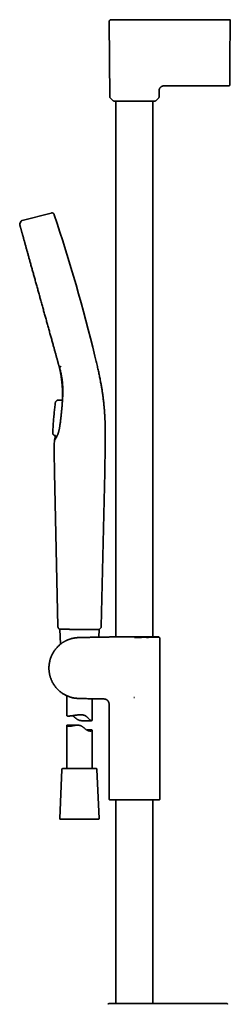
# Model space of a CAD drawing. Header units: millimetres. Extents: x 8 to 882, y 12 to 1914.
# Tile 19 of 23: x 68 to 193, y 1332 to 1914. Entities that reach past the tile are written whole.
import ezdxf

# ---------------------------------------------------------------- set-up
doc = ezdxf.new("R2010")
doc.units = ezdxf.units.MM

msp = doc.modelspace()

# ---------------------------------------------------------------- linework, layer by layer
at = {"color": 7, "linetype": 'Continuous', "lineweight": 35}
for p, q in [((121.04, 1912.96), (121.43, 1868.2)), ((135.67, 1913.97), (140.87, 1913.97)), ((185, 1913.99), (184.98, 1913.99)), ((189.86, 1913.99), (190.04, 1913.99)), ((189.95, 1913.99), (192.03, 1913.99)), ((192.32, 1890.05), (192.52, 1912.98)), ((154.14, 1874.95), (191.7, 1874.95)), ((150.43, 1868.2), (150.46, 1871.28)), ((121.61, 1867.78), (123.28, 1866.13)), ((123.7, 1865.95), (148.17, 1865.95)), ((124.98, 1865.95), (124.98, 1549.13)), ((146.88, 1549.13), (146.88, 1865.95)), ((148.59, 1866.13), (150.26, 1867.78)), ((86.76, 1799.74), (69.58, 1795.3)), ((68.88, 1794.73), (68.22, 1793.32)), ((91.55, 1709.19), (92.73, 1708.73)), ((90.1, 1688.9), (89.53, 1688.31)), ((89.53, 1688.31), (89.53, 1688.28)), ((90.1, 1688.88), (90.1, 1688.9)), ((90.67, 1689.14), (93.35, 1689.15)), ((93.45, 1689.68), (93.46, 1689.76)), ((88.29, 1668.46), (87.93, 1668.91)), ((88.29, 1668.46), (88.32, 1668.5)), ((88.29, 1668.48), (88.3, 1668.47)), ((88.31, 1668.48), (88.3, 1668.47)), ((88.91, 1668.17), (88.91, 1668.15)), ((89.35, 1668.15), (89.03, 1668.15)), ((88.73, 1646.29), (90.74, 1555.36)), ((116.29, 1555.35), (118.37, 1646.29)), ((91.76, 1553.66), (91.85, 1553.66)), ((91.85, 1553.66), (92.24, 1544.85)), ((99.39, 1553.63), (99.4, 1553.63)), ((114.81, 1549.01), (115.01, 1553.57)), ((134.27, 1549.13), (150.31, 1549.13)), ((134.27, 1549.13), (134.27, 1549.13)), ((135.93, 1548.88), (135.93, 1548.91)), ((150.53, 1548.91), (150.31, 1549.13)), ((150.93, 1453.47), (150.93, 1548.1)), ((95.93, 1514.4), (95.93, 1502.64)), ((110.93, 1499.88), (110.93, 1512.58)), ((120.93, 1509.45), (120.93, 1453.47)), ((135.64, 1513.35), (135.61, 1513.39)), ((135.64, 1513.35), (135.93, 1513.41)), ((95.93, 1496.8), (95.93, 1471.31)), ((102.32, 1496.99), (96.18, 1496.99)), ((104.93, 1499.62), (110.57, 1499.62)), ((110.93, 1471.31), (110.93, 1493.92)), ((93.06, 1470.83), (91.81, 1441.83)), ((113.3, 1471.31), (93.56, 1471.31)), ((115.06, 1441.83), (113.8, 1470.83)), ((121.23, 1452.76), (150.64, 1452.76)), ((124.98, 1452.76), (124.98, 1332.45)), ((146.88, 1332.45), (146.88, 1452.76)), ((92.3, 1441.31), (94.14, 1441.31)), ((94.14, 1441.31), (114.56, 1441.31))]:
    msp.add_line(p, q, dxfattribs=at)
at = {"color": 7, "linetype": 'Continuous', "lineweight": 35, "flags": 128}
msp.add_lwpolyline([(192.03, 1913.99), (192.03, 1913.99)], dxfattribs=at)
msp.add_lwpolyline([(192.03, 1913.99), (192.03, 1913.99)], dxfattribs=at)
msp.add_lwpolyline([(192.03, 1913.99), (192.03, 1913.99)], dxfattribs=at)
at = {"color": 7, "linetype": 'Continuous', "lineweight": 35}
for centre, radius, start, end in [((122.03, 1868.21), 0.6, 180.5, 225.25), ((123.7, 1866.55), 0.6, 225.25, 270), ((148.17, 1866.55), 0.6, 270, 314.75), ((149.83, 1868.21), 0.6, 314.75, 359.5), ((-858.6, 1481.12), 999, 13.54657, 18.53968), ((114.29, 1555.4), 2, 293.54261, 358.68922), ((93.56, 1470.81), 0.5, 90, 177.51874), ((113.3, 1470.81), 0.5, 2.48126, 90), ((121.93, 1453.47), 1, 180, 225), ((149.93, 1453.47), 1, 315, 0), ((92.3, 1441.81), 0.5, 177.51874, 270), ((114.56, 1441.81), 0.5, 270, 2.48126), ((120.94, 1331.95), 0.5, 90, 181), ((190.43, 1331.95), 0.5, 359, 90)]:
    msp.add_arc(centre, radius, start, end, dxfattribs=at)
for points, knots in [([(122.04, 1913.96), (122, 1913.96), (121.93, 1913.96), (121.82, 1913.94), (121.72, 1913.91), (121.62, 1913.87), (121.53, 1913.83), (121.46, 1913.78), (121.39, 1913.72), (121.32, 1913.66), (121.24, 1913.57), (121.17, 1913.46), (121.11, 1913.35), (121.07, 1913.22), (121.05, 1913.09), (121.04, 1913), (121.04, 1912.95)], [0, 0, 0, 0, 0.066662, 0.139404, 0.20682, 0.267965, 0.338494, 0.395445, 0.443559, 0.504224, 0.579471, 0.668569, 0.743663, 0.824798, 0.910738, 1, 1, 1, 1]), ([(122.04, 1913.96), (122.04, 1913.96), (122.03, 1913.96), (122.05, 1913.96), (122.09, 1913.96), (122.15, 1913.96), (122.25, 1913.96), (122.37, 1913.96), (122.51, 1913.96), (122.68, 1913.97), (122.87, 1913.97), (123.08, 1913.97), (123.32, 1913.97), (123.58, 1913.97), (123.87, 1913.97), (124.18, 1913.97), (124.51, 1913.97), (124.86, 1913.97), (125.22, 1913.97), (125.61, 1913.97), (126.02, 1913.97), (126.45, 1913.97), (126.8, 1913.97), (127, 1913.97), (127.06, 1913.97)], [0, 0, 0, 0, 0.0010898, 0.0505624, 0.1000245, 0.1494821, 0.1989371, 0.2483884, 0.2969549, 0.3455239, 0.3940974, 0.4426755, 0.4921398, 0.5416032, 0.5910632, 0.6405193, 0.6899742, 0.7385487, 0.7871297, 0.8357228, 0.8843356, 0.9338594, 0.9834025, 1, 1, 1, 1]), ([(147.37, 1913.98), (147.1, 1913.98), (146.27, 1913.98), (144.86, 1913.98), (143.13, 1913.98), (141.37, 1913.98), (139.57, 1913.98), (137.79, 1913.98), (136.03, 1913.98), (134.29, 1913.97), (132.52, 1913.97), (130.73, 1913.97), (128.9, 1913.97), (127.67, 1913.97), (127.05, 1913.97)], [0, 0, 0, 0, 0.039994, 0.123232, 0.208199, 0.294892, 0.383311, 0.473454, 0.557599, 0.64319, 0.730228, 0.818709, 0.908634, 1, 1, 1, 1]), ([(134.78, 1913.97), (134.88, 1913.97), (135.17, 1913.97), (135.47, 1913.97), (135.67, 1913.97)], [0, 0, 0, 0, 0.335666, 1, 1, 1, 1]), ([(140.87, 1913.97), (144.28, 1913.98), (151.1, 1913.98), (161.33, 1913.98), (171.56, 1913.99), (181.8, 1913.99), (188.62, 1913.99), (192.03, 1913.99)], [0, 0, 0, 0, 0.2, 0.4, 0.6, 0.8, 1, 1, 1, 1]), ([(192.53, 1913.89), (192.53, 1913.9), (192.53, 1913.92), (192.52, 1913.94), (192.51, 1913.96), (192.5, 1913.98), (192.48, 1913.99), (192.47, 1914), (192.46, 1914.01), (192.45, 1914.02), (192.44, 1914.02), (192.44, 1914.02), (192.43, 1914.02), (192.42, 1914.03), (192.38, 1914.04), (192.33, 1914.05), (192.27, 1914.06), (192.21, 1914.05), (192.15, 1914.04), (192.09, 1914.02), (192.05, 1914), (192.03, 1913.99)], [0, 0, 0, 0, 0.130923, 0.246028, 0.345443, 0.429234, 0.497441, 0.550113, 0.579504, 0.600393, 0.6078, 0.613376, 0.615601, 0.621322, 0.658882, 0.711413, 0.782346, 0.826131, 0.876368, 0.933951, 1, 1, 1, 1]), ([(192.03, 1913.99), (192.06, 1913.99), (192.13, 1913.98), (192.22, 1913.95), (192.31, 1913.9), (192.38, 1913.84), (192.44, 1913.76), (192.49, 1913.68), (192.52, 1913.58), (192.53, 1913.52), (192.53, 1913.48)], [0, 0, 0, 0, 0.125984, 0.250663, 0.37524, 0.5, 0.624759, 0.749337, 0.874016, 1, 1, 1, 1]), ([(192.53, 1913.48), (192.53, 1913.48), (192.53, 1913.47), (192.53, 1913.46), (192.53, 1913.44), (192.53, 1913.4), (192.53, 1913.33), (192.53, 1913.27), (192.53, 1913.23), (192.53, 1913.2), (192.53, 1913.16), (192.52, 1913.08), (192.52, 1913.02), (192.52, 1912.98)], [0, 0, 0, 0, 0.1015446, 0.1845698, 0.2495249, 0.3692536, 0.4999517, 0.6275863, 0.6688351, 0.7097407, 0.7505142, 0.8527526, 1, 1, 1, 1]), ([(192.53, 1913.48), (192.53, 1913.52), (192.53, 1913.58), (192.53, 1913.68), (192.53, 1913.76), (192.53, 1913.83), (192.53, 1913.88), (192.53, 1913.89), (192.53, 1913.89)], [0, 0, 0, 0, 0.167203, 0.334406, 0.501607, 0.668806, 0.836002, 1, 1, 1, 1]), ([(192.2, 1875.45), (192.2, 1875.45), (192.2, 1875.46), (192.2, 1875.5), (192.2, 1875.57), (192.2, 1875.67), (192.2, 1875.8), (192.2, 1875.95), (192.2, 1876.13), (192.2, 1876.33), (192.21, 1876.56), (192.21, 1876.82), (192.21, 1877.1), (192.21, 1877.41), (192.22, 1877.74), (192.22, 1878.1), (192.22, 1878.47), (192.23, 1878.87), (192.23, 1879.28), (192.23, 1879.72), (192.24, 1880.18), (192.24, 1880.67), (192.25, 1881.17), (192.25, 1881.69), (192.26, 1882.22), (192.26, 1882.76), (192.27, 1883.32), (192.27, 1883.88), (192.28, 1884.46), (192.28, 1885.06), (192.29, 1885.66), (192.29, 1886.28), (192.3, 1886.91), (192.3, 1887.45), (192.31, 1887.9), (192.31, 1888.25), (192.31, 1888.59), (192.31, 1888.88), (192.32, 1889.12), (192.32, 1889.29), (192.32, 1889.46), (192.32, 1889.63), (192.32, 1889.83), (192.32, 1889.97), (192.32, 1890.05)], [0, 0, 0, 0, 0.027613, 0.05554, 0.083535, 0.111653, 0.139728, 0.167143, 0.19458, 0.222088, 0.249714, 0.277915, 0.305952, 0.33388, 0.361751, 0.38978, 0.417383, 0.444942, 0.472508, 0.500134, 0.528241, 0.556262, 0.584252, 0.612269, 0.640287, 0.667728, 0.695163, 0.722643, 0.750217, 0.778108, 0.80601, 0.833977, 0.86206, 0.890638, 0.906203, 0.921437, 0.936352, 0.951189, 0.959321, 0.967714, 0.974018, 0.981295, 0.989956, 1, 1, 1, 1]), ([(150.46, 1871.28), (150.46, 1871.38), (150.46, 1871.59), (150.46, 1871.89), (150.47, 1872.19), (150.51, 1872.49), (150.58, 1872.77), (150.66, 1873.03), (150.76, 1873.26), (150.88, 1873.48), (151.02, 1873.69), (151.17, 1873.89), (151.34, 1874.08), (151.53, 1874.25), (151.73, 1874.41), (151.94, 1874.54), (152.17, 1874.66), (152.4, 1874.76), (152.65, 1874.85), (152.93, 1874.91), (153.23, 1874.95), (153.54, 1874.96), (153.84, 1874.95), (154.04, 1874.95), (154.14, 1874.95)], [0, 0, 0, 0, 0.050014, 0.100032, 0.150032, 0.200026, 0.250025, 0.291687, 0.333346, 0.375007, 0.41667, 0.458331, 0.499991, 0.541656, 0.583324, 0.62499, 0.666651, 0.708313, 0.749979, 0.799979, 0.849974, 0.899969, 0.949985, 1, 1, 1, 1]), ([(191.7, 1874.95), (191.74, 1874.96), (191.81, 1874.96), (191.9, 1874.99), (191.96, 1875.03), (191.99, 1875.05), (192.03, 1875.08), (192.08, 1875.14), (192.13, 1875.2), (192.16, 1875.27), (192.18, 1875.33), (192.19, 1875.39), (192.2, 1875.43), (192.2, 1875.45)], [0, 0, 0, 0, 0.150926, 0.280476, 0.351632, 0.409149, 0.457527, 0.554272, 0.683095, 0.758395, 0.839698, 0.925751, 1, 1, 1, 1]), ([(88.56, 1798.77), (88.53, 1798.85), (88.47, 1799.03), (88.33, 1799.28), (88.14, 1799.5), (87.89, 1799.67), (87.61, 1799.79), (87.32, 1799.83), (87.03, 1799.81), (86.85, 1799.76), (86.76, 1799.74)], [0, 0, 0, 0, 0.119553, 0.24175, 0.369229, 0.500015, 0.630802, 0.758261, 0.880449, 1, 1, 1, 1]), ([(68.22, 1793.32), (68.21, 1793.29), (68.17, 1793.22), (68.17, 1793.1), (68.17, 1792.99), (68.18, 1792.94), (68.19, 1792.93)], [0, 0, 0, 0, 0.248729, 0.58142, 0.913971, 1, 1, 1, 1]), ([(69.58, 1795.3), (69.55, 1795.29), (69.48, 1795.27), (69.38, 1795.23), (69.27, 1795.16), (69.17, 1795.09), (69.07, 1795), (68.99, 1794.9), (68.93, 1794.81), (68.89, 1794.75), (68.88, 1794.72)], [0, 0, 0, 0, 0.100516, 0.216043, 0.352683, 0.501739, 0.646583, 0.778122, 0.896205, 1, 1, 1, 1]), ([(68.21, 1792.85), (68.22, 1792.82), (68.23, 1792.78), (68.25, 1792.69), (68.28, 1792.58), (68.32, 1792.44), (68.36, 1792.29), (68.41, 1792.1), (68.47, 1791.9), (68.53, 1791.68), (68.6, 1791.44), (68.67, 1791.17), (68.75, 1790.89), (68.84, 1790.58), (68.93, 1790.25), (69.03, 1789.88), (69.14, 1789.48), (69.26, 1789.06), (69.38, 1788.61), (69.51, 1788.15), (69.65, 1787.66), (69.8, 1787.13), (69.95, 1786.55), (70.13, 1785.93), (70.31, 1785.29), (70.49, 1784.61), (70.69, 1783.9), (70.9, 1783.15), (71.12, 1782.36), (71.35, 1781.53), (71.58, 1780.68), (71.82, 1779.81), (72.07, 1778.93), (72.32, 1778.04), (72.56, 1777.14), (72.82, 1776.23), (73.08, 1775.29), (73.35, 1774.31), (73.63, 1773.3), (73.92, 1772.24), (74.22, 1771.17), (74.53, 1770.07), (74.83, 1768.95), (75.14, 1767.84), (75.45, 1766.74), (75.76, 1765.64), (76.06, 1764.52), (76.38, 1763.39), (76.7, 1762.23), (77.03, 1761.03), (77.38, 1759.79), (77.72, 1758.54), (78.07, 1757.29), (78.42, 1756.02), (78.77, 1754.76), (79.11, 1753.52), (79.45, 1752.3), (79.79, 1751.08), (80.14, 1749.84), (80.49, 1748.58), (80.84, 1747.29), (81.21, 1745.97), (81.58, 1744.65), (81.94, 1743.32), (82.31, 1742), (82.67, 1740.7), (83.03, 1739.42), (83.37, 1738.17), (83.72, 1736.93), (84.06, 1735.69), (84.41, 1734.42), (84.77, 1733.14), (85.13, 1731.84), (85.49, 1730.54), (85.85, 1729.25), (86.2, 1727.97), (86.54, 1726.73), (86.88, 1725.53), (87.2, 1724.35), (87.53, 1723.19), (87.85, 1722.03), (88.14, 1720.96), (88.42, 1719.97), (88.67, 1719.07), (88.92, 1718.17), (89.16, 1717.29), (89.41, 1716.41), (89.64, 1715.56), (89.87, 1714.73), (90.1, 1713.91), (90.32, 1713.11), (90.54, 1712.32), (90.75, 1711.56), (90.96, 1710.82), (91.16, 1710.09), (91.29, 1709.62), (91.35, 1709.39)], [0, 0, 0, 0, 0.008884, 0.017819, 0.026856, 0.036049, 0.045448, 0.055098, 0.064984, 0.074207, 0.083541, 0.092944, 0.102374, 0.111789, 0.121153, 0.131309, 0.141419, 0.151496, 0.161556, 0.171612, 0.18168, 0.191765, 0.202875, 0.213998, 0.225126, 0.236257, 0.247383, 0.259177, 0.270967, 0.282753, 0.294537, 0.306322, 0.318108, 0.329223, 0.340338, 0.351455, 0.362572, 0.373689, 0.385479, 0.397268, 0.409057, 0.420846, 0.432634, 0.444422, 0.455536, 0.466651, 0.477765, 0.48888, 0.499996, 0.511785, 0.523574, 0.535364, 0.547153, 0.558942, 0.570731, 0.581847, 0.592961, 0.604076, 0.615192, 0.626307, 0.638097, 0.649887, 0.661677, 0.673467, 0.685255, 0.697041, 0.708153, 0.719264, 0.730377, 0.741492, 0.752612, 0.764412, 0.776215, 0.788017, 0.79981, 0.811589, 0.823347, 0.834413, 0.845476, 0.856555, 0.867669, 0.878839, 0.887775, 0.896759, 0.90576, 0.914742, 0.923668, 0.932503, 0.941209, 0.94975, 0.958488, 0.967029, 0.975414, 0.983679, 0.991862, 1, 1, 1, 1]), ([(118.36, 1646.29), (118.37, 1646.77), (118.39, 1647.74), (118.42, 1649.17), (118.46, 1650.57), (118.49, 1651.93), (118.52, 1653.26), (118.54, 1654.53), (118.57, 1655.75), (118.59, 1656.9), (118.61, 1658.03), (118.63, 1659.12), (118.65, 1660.19), (118.67, 1661.22), (118.68, 1662.22), (118.69, 1663.19), (118.7, 1664.13), (118.71, 1665.04), (118.71, 1665.91), (118.72, 1666.75), (118.72, 1667.56), (118.72, 1668.35), (118.71, 1669.12), (118.71, 1669.86), (118.7, 1670.58), (118.69, 1671.27), (118.68, 1671.93), (118.67, 1672.56), (118.66, 1673.16), (118.65, 1673.74), (118.63, 1674.29), (118.62, 1674.82), (118.6, 1675.33), (118.59, 1675.82), (118.57, 1676.3), (118.55, 1676.78), (118.53, 1677.29), (118.51, 1677.84), (118.48, 1678.42), (118.45, 1679.04), (118.42, 1679.69), (118.38, 1680.37), (118.33, 1681.07), (118.29, 1681.79), (118.23, 1682.52), (118.18, 1683.26), (118.12, 1684.03), (118.05, 1684.82), (117.98, 1685.64), (117.89, 1686.48), (117.81, 1687.35), (117.71, 1688.24), (117.6, 1689.16), (117.49, 1690.11), (117.37, 1691.07), (117.23, 1692.06), (117.09, 1693.07), (116.94, 1694.11), (116.77, 1695.2), (116.59, 1696.31), (116.39, 1697.46), (116.19, 1698.64), (115.97, 1699.84), (115.73, 1701.06), (115.49, 1702.31), (115.23, 1703.59), (114.95, 1704.91), (114.66, 1706.27), (114.35, 1707.67), (114.03, 1709.1), (113.69, 1710.56), (113.34, 1712.06), (112.98, 1713.58), (112.73, 1714.61), (112.61, 1715.12)], [0, 0, 0, 0, 0.021098, 0.041733, 0.061887, 0.081548, 0.100708, 0.119362, 0.136483, 0.15315, 0.169365, 0.18513, 0.200447, 0.215321, 0.229755, 0.243755, 0.257324, 0.270469, 0.282971, 0.295072, 0.306778, 0.318093, 0.329217, 0.339944, 0.350279, 0.360226, 0.369788, 0.378808, 0.387463, 0.395756, 0.403689, 0.411415, 0.418771, 0.425758, 0.432484, 0.439493, 0.446861, 0.454588, 0.463156, 0.472126, 0.481499, 0.491275, 0.501455, 0.512042, 0.522397, 0.533118, 0.544206, 0.555666, 0.567499, 0.579711, 0.592307, 0.60529, 0.618668, 0.632447, 0.646376, 0.660705, 0.675441, 0.690593, 0.706454, 0.722763, 0.739528, 0.756757, 0.774458, 0.79231, 0.810631, 0.829427, 0.848701, 0.868862, 0.889521, 0.910675, 0.932315, 0.954428, 0.976998, 1, 1, 1, 1]), ([(91.35, 1709.39), (91.4, 1709.22), (91.49, 1708.9), (91.62, 1708.43), (91.74, 1707.99), (91.85, 1707.57), (91.96, 1707.17), (92.06, 1706.79), (92.16, 1706.42), (92.25, 1706.06), (92.33, 1705.71), (92.41, 1705.38), (92.48, 1705.08), (92.54, 1704.81), (92.59, 1704.56), (92.64, 1704.34), (92.68, 1704.14), (92.72, 1703.97), (92.75, 1703.81), (92.78, 1703.67), (92.8, 1703.55), (92.82, 1703.46), (92.83, 1703.38), (92.85, 1703.31), (92.86, 1703.25), (92.87, 1703.2), (92.88, 1703.16), (92.88, 1703.11), (92.89, 1703.06), (92.91, 1702.99), (92.92, 1702.9), (92.94, 1702.8), (92.96, 1702.68), (92.98, 1702.55), (93.01, 1702.4), (93.06, 1702.06), (93.12, 1701.73), (93.16, 1701.39), (93.18, 1701.26), (93.2, 1701.13), (93.22, 1700.99), (93.24, 1700.86), (93.25, 1700.73), (93.27, 1700.61), (93.28, 1700.52), (93.29, 1700.46), (93.29, 1700.42), (93.3, 1700.38), (93.3, 1700.34), (93.3, 1700.31), (93.31, 1700.28), (93.31, 1700.25), (93.32, 1700.2), (93.32, 1700.14), (93.33, 1700.06), (93.34, 1699.97), (93.35, 1699.87), (93.37, 1699.75), (93.38, 1699.63), (93.38, 1699.55), (93.39, 1699.52)], [0, 0, 0, 0, 0.047914, 0.093881, 0.137903, 0.179982, 0.220119, 0.258312, 0.294564, 0.332196, 0.367478, 0.400408, 0.430986, 0.459212, 0.483775, 0.506229, 0.526574, 0.544811, 0.56094, 0.574961, 0.586874, 0.596678, 0.604402, 0.611045, 0.617111, 0.622598, 0.626366, 0.630842, 0.636498, 0.643333, 0.65239, 0.662926, 0.674942, 0.688437, 0.703413, 0.719274, 0.793219, 0.807059, 0.820846, 0.834581, 0.848262, 0.861892, 0.875382, 0.887593, 0.898168, 0.902842, 0.907107, 0.910962, 0.914409, 0.917447, 0.920086, 0.923475, 0.928397, 0.934855, 0.942846, 0.952371, 0.96343, 0.976022, 0.990148, 1, 1, 1, 1]), ([(91.36, 1709.39), (91.36, 1709.38), (91.36, 1709.34), (91.41, 1709.29), (91.47, 1709.22), (91.53, 1709.2), (91.55, 1709.19)], [0, 0, 0, 0, 0.08354, 0.417118, 0.750686, 1, 1, 1, 1]), ([(91.4, 1709.22), (91.41, 1709.18), (91.46, 1709), (91.53, 1708.68), (91.63, 1708.27), (91.73, 1707.86), (91.82, 1707.45), (91.93, 1706.98), (92.04, 1706.42), (92.17, 1705.77), (92.3, 1705.09), (92.43, 1704.37), (92.56, 1703.61), (92.68, 1702.83), (92.79, 1702.04), (92.89, 1701.29), (92.98, 1700.57), (93.05, 1699.9), (93.12, 1699.21), (93.18, 1698.52), (93.24, 1697.84), (93.29, 1697.12), (93.34, 1696.39), (93.38, 1695.65), (93.41, 1694.93), (93.44, 1694.29), (93.45, 1693.73), (93.46, 1693.23), (93.47, 1692.72), (93.48, 1692.29), (93.48, 1691.95), (93.48, 1691.71), (93.48, 1691.46), (93.48, 1691.22), (93.48, 1691), (93.47, 1690.81), (93.47, 1690.65), (93.47, 1690.53), (93.47, 1690.44), (93.47, 1690.38), (93.47, 1690.35), (93.47, 1690.31), (93.47, 1690.28), (93.47, 1690.23), (93.47, 1690.2), (93.46, 1690.15), (93.46, 1690.1), (93.46, 1690.05), (93.46, 1690), (93.46, 1689.96), (93.46, 1689.92), (93.46, 1689.89), (93.46, 1689.86), (93.46, 1689.84), (93.46, 1689.82), (93.46, 1689.81), (93.46, 1689.8), (93.46, 1689.79), (93.46, 1689.78), (93.46, 1689.78), (93.46, 1689.77), (93.46, 1689.77), (93.46, 1689.76), (93.46, 1689.76), (93.46, 1689.76), (93.46, 1689.76)], [0, 0, 0, 0, 0.004689, 0.018683, 0.033072, 0.047272, 0.06128, 0.075096, 0.096635, 0.118758, 0.141554, 0.166724, 0.192669, 0.219253, 0.246102, 0.273199, 0.295972, 0.318921, 0.342049, 0.365357, 0.388724, 0.411526, 0.437567, 0.462709, 0.486952, 0.510295, 0.526729, 0.543522, 0.560796, 0.578554, 0.586685, 0.594914, 0.603241, 0.611613, 0.61917, 0.62561, 0.630932, 0.635115, 0.638192, 0.639628, 0.640671, 0.641682, 0.643271, 0.645046, 0.647086, 0.649441, 0.653948, 0.659434, 0.665947, 0.673513, 0.682149, 0.692334, 0.703711, 0.716286, 0.730065, 0.74505, 0.761246, 0.781412, 0.801847, 0.822526, 0.843449, 0.881419, 0.920167, 0.959694, 1, 1, 1, 1]), ([(91.6, 1708.52), (91.74, 1708), (92.11, 1706.66), (92.61, 1704.59), (93.06, 1702.23), (93.41, 1699.59), (93.61, 1696.6), (93.63, 1693.23), (93.51, 1690.86), (93.45, 1689.68)], [0, 0, 0, 0, 0.082293, 0.2134, 0.344506, 0.475614, 0.650407, 0.825204, 1, 1, 1, 1]), ([(93.46, 1698.3), (93.45, 1698.48), (93.41, 1698.91), (93.34, 1699.61), (93.26, 1700.4), (93.15, 1701.2), (93.05, 1701.95), (92.94, 1702.62), (92.84, 1703.2), (92.74, 1703.77), (92.63, 1704.31), (92.53, 1704.83), (92.46, 1705.16), (92.42, 1705.33)], [0, 0, 0, 0, 0.076938, 0.184785, 0.295787, 0.409967, 0.527355, 0.61263, 0.696543, 0.777494, 0.855487, 0.930526, 1, 1, 1, 1]), ([(93.39, 1699.52), (93.39, 1699.5), (93.4, 1699.43), (93.4, 1699.36), (93.41, 1699.3)], [0, 0, 0, 0, 0.252461, 1, 1, 1, 1]), ([(93.6, 1695.63), (93.6, 1695.64), (93.6, 1695.81), (93.59, 1696.03), (93.58, 1696.24), (93.58, 1696.29)], [0, 0, 0, 0, 0.0438646, 0.7648567, 1, 1, 1, 1]), ([(89.53, 1688.31), (89.5, 1688.27), (89.43, 1688.2), (89.35, 1688.08), (89.28, 1687.94), (89.23, 1687.78), (89.21, 1687.67), (89.2, 1687.62)], [0, 0, 0, 0, 0.185035, 0.372338, 0.560613, 0.781741, 1, 1, 1, 1]), ([(89.53, 1688.29), (89.49, 1688.25), (89.4, 1688.15), (89.31, 1687.98), (89.23, 1687.8), (89.21, 1687.67), (89.2, 1687.6)], [0, 0, 0, 0, 0.248331, 0.499993, 0.751658, 1, 1, 1, 1]), ([(90.18, 1688.97), (90.17, 1688.96), (90.14, 1688.94), (90.12, 1688.91), (90.1, 1688.89)], [0, 0, 0, 0, 0.219424, 1, 1, 1, 1]), ([(90.18, 1688.96), (90.19, 1688.98), (90.25, 1689.02), (90.36, 1689.08), (90.51, 1689.13), (90.62, 1689.14), (90.67, 1689.14)], [0, 0, 0, 0, 0.100865, 0.402579, 0.704284, 1, 1, 1, 1]), ([(93.45, 1689.68), (93.45, 1689.53), (93.42, 1689.06), (93.37, 1688.28), (93.3, 1687.34), (93.23, 1686.39), (93.15, 1685.43), (93.07, 1684.46), (92.98, 1683.49), (92.88, 1682.5), (92.78, 1681.51), (92.68, 1680.51), (92.57, 1679.57), (92.47, 1678.68), (92.38, 1677.86), (92.28, 1677.02), (92.21, 1676.47), (92.18, 1676.19)], [0, 0, 0, 0, 0.036281, 0.108843, 0.181418, 0.253987, 0.326557, 0.399179, 0.471803, 0.54458, 0.617358, 0.690186, 0.763013, 0.822242, 0.881479, 0.940736, 1, 1, 1, 1]), ([(93.45, 1689.64), (93.45, 1689.64), (93.45, 1689.64), (93.45, 1689.63), (93.44, 1689.62), (93.44, 1689.61), (93.44, 1689.61), (93.44, 1689.6), (93.44, 1689.59), (93.44, 1689.59), (93.44, 1689.58), (93.43, 1689.58), (93.43, 1689.57), (93.43, 1689.56), (93.43, 1689.54), (93.42, 1689.51), (93.41, 1689.47), (93.4, 1689.43), (93.39, 1689.37), (93.38, 1689.31), (93.36, 1689.23), (93.35, 1689.18), (93.35, 1689.15)], [0, 0, 0, 0, 0.022118, 0.132402, 0.235359, 0.333007, 0.425347, 0.512379, 0.565752, 0.616911, 0.665859, 0.712593, 0.757114, 0.798487, 0.83591, 0.869464, 0.899263, 0.925466, 0.948309, 0.968151, 0.985533, 1, 1, 1, 1]), ([(89.2, 1687.61), (89.14, 1687.14), (89.02, 1686.13), (88.85, 1684.6), (88.68, 1683), (88.51, 1681.37), (88.35, 1679.7), (88.21, 1678.04), (88.07, 1676.38), (87.95, 1674.72), (87.85, 1673.03), (87.75, 1671.36), (87.7, 1670.25), (87.68, 1669.71)], [0, 0, 0, 0, 0.08046, 0.168241, 0.257791, 0.349095, 0.442138, 0.536909, 0.627835, 0.720277, 0.814226, 0.909677, 1, 1, 1, 1]), ([(92.18, 1676.19), (92.12, 1675.74), (92.04, 1675.06), (91.91, 1674.16), (91.82, 1673.57), (91.74, 1673.06), (91.66, 1672.64), (91.58, 1672.23), (91.5, 1671.82), (91.41, 1671.41), (91.32, 1671.01), (91.22, 1670.61), (91.12, 1670.23), (91.02, 1669.89), (90.93, 1669.59), (90.84, 1669.34), (90.75, 1669.09), (90.65, 1668.83), (90.52, 1668.53), (90.38, 1668.21), (90.22, 1667.87), (90.06, 1667.55), (89.9, 1667.25), (89.75, 1666.96), (89.59, 1666.69), (89.44, 1666.44), (89.31, 1666.21), (89.19, 1666.03), (89.09, 1665.87), (88.99, 1665.72), (88.91, 1665.59), (88.83, 1665.48), (88.76, 1665.39), (88.71, 1665.31), (88.67, 1665.26), (88.65, 1665.23), (88.64, 1665.21), (88.63, 1665.2), (88.63, 1665.2), (88.63, 1665.2)], [0, 0, 0, 0, 0.078987, 0.118484, 0.157991, 0.183183, 0.208393, 0.233612, 0.258896, 0.284189, 0.309547, 0.334915, 0.360308, 0.383674, 0.403176, 0.422708, 0.437229, 0.459084, 0.480971, 0.510398, 0.539865, 0.569705, 0.599592, 0.629718, 0.659899, 0.691623, 0.723407, 0.748987, 0.774603, 0.800407, 0.826254, 0.852411, 0.878617, 0.905033, 0.9315, 0.948596, 0.965706, 0.982846, 1, 1, 1, 1]), ([(87.68, 1669.72), (87.68, 1669.67), (87.68, 1669.58), (87.7, 1669.44), (87.74, 1669.3), (87.79, 1669.16), (87.86, 1669.04), (87.91, 1668.96), (87.94, 1668.92)], [0, 0, 0, 0, 0.164711, 0.331727, 0.49999, 0.668254, 0.835277, 1, 1, 1, 1]), ([(87.93, 1668.91), (87.9, 1668.95), (87.84, 1669.04), (87.77, 1669.18), (87.71, 1669.34), (87.68, 1669.52), (87.68, 1669.65), (87.68, 1669.71)], [0, 0, 0, 0, 0.184678, 0.372098, 0.560714, 0.782084, 1, 1, 1, 1]), ([(87.93, 1668.91), (87.93, 1668.91), (87.93, 1668.91), (87.94, 1668.92), (87.94, 1668.92)], [0, 0, 0, 0, 0.898666, 1, 1, 1, 1]), ([(88.29, 1668.47), (88.31, 1668.45), (88.35, 1668.4), (88.42, 1668.34), (88.49, 1668.29), (88.57, 1668.25), (88.65, 1668.21), (88.73, 1668.19), (88.82, 1668.17), (88.88, 1668.17), (88.91, 1668.16)], [0, 0, 0, 0, 0.122301, 0.246873, 0.37301, 0.499948, 0.626893, 0.75305, 0.877655, 1, 1, 1, 1]), ([(88.91, 1668.15), (88.85, 1668.16), (88.73, 1668.17), (88.56, 1668.23), (88.41, 1668.33), (88.33, 1668.41), (88.29, 1668.46)], [0, 0, 0, 0, 0.246916, 0.500004, 0.75309, 1, 1, 1, 1]), ([(88.63, 1665.2), (88.61, 1664.19), (88.56, 1662.14), (88.55, 1659.05), (88.56, 1655.91), (88.6, 1652.73), (88.66, 1649.52), (88.7, 1647.37), (88.73, 1646.29)], [0, 0, 0, 0, 0.160564, 0.324225, 0.490565, 0.659069, 0.829122, 1, 1, 1, 1]), ([(89.35, 1668.15), (89.32, 1668.03), (89.24, 1667.7), (89.11, 1667.14), (88.94, 1666.46), (88.78, 1665.81), (88.67, 1665.39), (88.63, 1665.2)], [0, 0, 0, 0, 0.114994, 0.33998, 0.569699, 0.80589, 1, 1, 1, 1]), ([(90.74, 1555.36), (90.74, 1555.28), (90.75, 1555.12), (90.8, 1554.87), (90.88, 1554.63), (91, 1554.4), (91.15, 1554.18), (91.32, 1553.97), (91.53, 1553.8), (91.68, 1553.7), (91.76, 1553.66)], [0, 0, 0, 0, 0.114167, 0.233114, 0.35619, 0.482569, 0.611267, 0.741182, 0.871149, 1, 1, 1, 1]), ([(121.12, 1549.1), (121.06, 1549.1), (120.52, 1549.09), (119.53, 1549.08), (118.16, 1549.06), (116.8, 1549.04), (115.47, 1549.02), (114.18, 1548.99), (112.92, 1548.97), (111.69, 1548.95), (110.5, 1548.92), (109.38, 1548.9), (108.33, 1548.88), (107.36, 1548.85), (106.41, 1548.83), (105.49, 1548.81), (104.65, 1548.8), (103.9, 1548.78), (103.23, 1548.76), (102.58, 1548.73), (101.95, 1548.69), (101.33, 1548.64), (100.71, 1548.56), (100.11, 1548.45), (99.53, 1548.33), (98.97, 1548.19), (98.44, 1548.05), (97.89, 1547.88), (97.34, 1547.69), (96.79, 1547.48), (96.27, 1547.27), (95.77, 1547.04), (95.3, 1546.81), (94.85, 1546.57), (94.42, 1546.34), (94.02, 1546.1), (93.65, 1545.87), (93.3, 1545.64), (92.98, 1545.41), (92.68, 1545.19), (92.32, 1544.92), (91.9, 1544.58), (91.42, 1544.16), (90.93, 1543.71), (90.46, 1543.24), (90.02, 1542.76), (89.62, 1542.29), (89.25, 1541.83), (88.88, 1541.35), (88.53, 1540.85), (88.19, 1540.33), (87.85, 1539.78), (87.54, 1539.21), (87.23, 1538.61), (86.94, 1537.99), (86.67, 1537.34), (86.43, 1536.67), (86.21, 1535.99), (86.02, 1535.32), (85.86, 1534.64), (85.72, 1533.96), (85.61, 1533.29), (85.53, 1532.62), (85.47, 1531.96), (85.44, 1531.32), (85.43, 1530.68), (85.44, 1530.07), (85.48, 1529.46), (85.53, 1528.87), (85.59, 1528.35), (85.66, 1527.89), (85.73, 1527.48), (85.81, 1527.08), (85.9, 1526.69), (86, 1526.28), (86.11, 1525.85), (86.25, 1525.39), (86.4, 1524.94), (86.56, 1524.47), (86.74, 1524.01), (86.94, 1523.54), (87.16, 1523.04), (87.41, 1522.54), (87.68, 1522.03), (87.98, 1521.52), (88.31, 1520.99), (88.65, 1520.49), (88.99, 1520.01), (89.34, 1519.55), (89.72, 1519.09), (90.12, 1518.64), (90.55, 1518.19), (90.99, 1517.75), (91.45, 1517.32), (91.93, 1516.91), (92.43, 1516.51), (92.95, 1516.11), (93.49, 1515.74), (94.05, 1515.39), (94.62, 1515.06), (95.22, 1514.74), (95.84, 1514.44), (96.48, 1514.15), (97.12, 1513.9), (97.74, 1513.68), (98.36, 1513.48), (98.99, 1513.31), (99.64, 1513.15), (100.31, 1513.02), (100.99, 1512.92), (101.69, 1512.84), (102.4, 1512.78), (103.12, 1512.75), (103.85, 1512.73), (104.58, 1512.72), (105.58, 1512.7), (106.83, 1512.67), (108.3, 1512.63), (109.74, 1512.6), (111.15, 1512.57), (112.59, 1512.54), (114.05, 1512.51), (115.55, 1512.49), (116.86, 1512.47), (117.68, 1512.46), (117.97, 1512.45)], [0, 0, 0, 0, 0.002254, 0.018023, 0.033438, 0.048798, 0.063779, 0.078376, 0.092586, 0.106406, 0.119836, 0.132877, 0.144173, 0.155167, 0.165861, 0.176258, 0.186359, 0.194081, 0.201609, 0.208939, 0.216066, 0.222982, 0.23009, 0.236976, 0.24365, 0.250117, 0.256382, 0.26245, 0.269352, 0.27599, 0.282369, 0.288493, 0.294472, 0.300194, 0.305665, 0.310887, 0.315864, 0.320517, 0.324938, 0.329132, 0.3331, 0.34017, 0.347403, 0.354799, 0.362356, 0.370069, 0.376617, 0.383278, 0.39006, 0.39697, 0.404019, 0.411218, 0.418577, 0.426115, 0.433847, 0.441796, 0.449862, 0.457869, 0.465821, 0.473701, 0.48149, 0.489171, 0.496731, 0.504156, 0.511438, 0.51857, 0.525544, 0.532357, 0.539001, 0.545475, 0.550215, 0.554854, 0.559393, 0.563859, 0.56856, 0.573576, 0.578905, 0.58455, 0.589875, 0.595453, 0.601284, 0.607369, 0.613707, 0.620179, 0.626896, 0.633859, 0.641066, 0.647373, 0.653856, 0.660514, 0.667347, 0.674354, 0.681534, 0.688462, 0.695543, 0.702777, 0.710163, 0.717702, 0.724987, 0.73242, 0.740013, 0.747772, 0.755707, 0.763821, 0.77092, 0.778156, 0.785532, 0.793052, 0.800722, 0.808549, 0.816524, 0.82449, 0.83258, 0.840791, 0.849114, 0.85754, 0.874374, 0.891565, 0.907194, 0.923071, 0.9392, 0.955589, 0.972591, 0.989887, 1, 1, 1, 1]), ([(91.76, 1553.66), (91.76, 1553.66), (91.76, 1553.66), (91.77, 1553.66), (91.8, 1553.66), (91.84, 1553.66), (91.9, 1553.66), (92, 1553.66), (92.12, 1553.66), (92.25, 1553.65), (92.4, 1553.65), (92.56, 1553.65), (92.74, 1553.65), (92.92, 1553.65), (93.11, 1553.65), (93.31, 1553.65), (93.56, 1553.65), (93.86, 1553.65), (94.17, 1553.65), (94.44, 1553.65), (94.66, 1553.65), (94.88, 1553.64), (95.17, 1553.64), (95.52, 1553.64), (95.92, 1553.64), (96.33, 1553.64), (96.74, 1553.64), (97.19, 1553.64), (97.68, 1553.63), (98.13, 1553.63), (98.53, 1553.63), (98.86, 1553.63), (99.2, 1553.63), (99.61, 1553.62), (100.12, 1553.62), (100.69, 1553.62), (101.24, 1553.62), (101.79, 1553.61), (102.34, 1553.61), (102.71, 1553.61), (102.89, 1553.61)], [0, 0, 0, 0, 0.018389, 0.036779, 0.05523, 0.07368, 0.104175, 0.134736, 0.162203, 0.189717, 0.217362, 0.244125, 0.27093, 0.294584, 0.318238, 0.342012, 0.365785, 0.400099, 0.434507, 0.45343, 0.472353, 0.491343, 0.510333, 0.54175, 0.573244, 0.601579, 0.629968, 0.658505, 0.691973, 0.725526, 0.745847, 0.766168, 0.786563, 0.806958, 0.841269, 0.875671, 0.906611, 0.937656, 0.968773, 1, 1, 1, 1]), ([(102.89, 1553.61), (103.01, 1553.61), (103.24, 1553.61), (103.59, 1553.6), (103.83, 1553.6), (103.94, 1553.6)], [0, 0, 0, 0, 0.335803, 0.667708, 1, 1, 1, 1]), ([(103.94, 1553.6), (104.06, 1553.6), (104.29, 1553.6), (104.72, 1553.6), (105.23, 1553.6), (105.81, 1553.59), (106.39, 1553.59), (106.9, 1553.59), (107.31, 1553.59), (107.69, 1553.59), (108.09, 1553.58), (108.52, 1553.58), (108.94, 1553.58), (109.31, 1553.58), (109.65, 1553.58), (109.95, 1553.58), (110.25, 1553.58), (110.57, 1553.58), (110.92, 1553.58), (111.29, 1553.57), (111.65, 1553.57), (111.99, 1553.57), (112.32, 1553.57), (112.63, 1553.57), (112.94, 1553.57), (113.22, 1553.57), (113.48, 1553.57), (113.7, 1553.57), (113.88, 1553.57), (114.03, 1553.57), (114.18, 1553.57), (114.31, 1553.57), (114.43, 1553.57), (114.55, 1553.57), (114.65, 1553.57), (114.76, 1553.57), (114.86, 1553.57), (114.96, 1553.57), (115.03, 1553.57), (115.08, 1553.57), (115.08, 1553.57), (115.08, 1553.57)], [0, 0, 0, 0, 0.019737, 0.039494, 0.072656, 0.105909, 0.139632, 0.173445, 0.193876, 0.214326, 0.240734, 0.267143, 0.293716, 0.320289, 0.340458, 0.360626, 0.380869, 0.401112, 0.428319, 0.455934, 0.4836, 0.511506, 0.539466, 0.567808, 0.596203, 0.624846, 0.653542, 0.680295, 0.700523, 0.720751, 0.741053, 0.761356, 0.781887, 0.802418, 0.823027, 0.843637, 0.871343, 0.903348, 0.93543, 0.967673, 1, 1, 1, 1]), ([(121.38, 1549.13), (121.34, 1549.12), (121.25, 1549.1), (121.17, 1549.1), (121.12, 1549.1)], [0, 0, 0, 0, 0.504191, 1, 1, 1, 1]), ([(121.37, 1549.13), (121.37, 1549.13), (121.37, 1549.13), (121.38, 1549.13), (121.42, 1549.13), (121.48, 1549.13), (121.57, 1549.13), (121.68, 1549.13), (121.81, 1549.13), (121.97, 1549.13), (122.15, 1549.13), (122.35, 1549.13), (122.58, 1549.13), (122.83, 1549.13), (123.1, 1549.13), (123.39, 1549.13), (123.7, 1549.13), (124.03, 1549.13), (124.38, 1549.13), (124.76, 1549.13), (125.15, 1549.13), (125.56, 1549.13), (125.98, 1549.13), (126.42, 1549.13), (126.88, 1549.13), (127.35, 1549.13), (127.84, 1549.13), (128.35, 1549.13), (128.87, 1549.13), (129.4, 1549.13), (129.95, 1549.13), (130.51, 1549.13), (130.89, 1549.13), (131.07, 1549.13)], [0, 0, 0, 0, 0.00083, 0.034066, 0.067301, 0.100564, 0.133828, 0.167064, 0.200292, 0.233547, 0.266802, 0.300031, 0.333262, 0.36652, 0.399778, 0.433008, 0.466155, 0.499332, 0.532509, 0.565657, 0.598796, 0.631963, 0.665129, 0.698268, 0.731412, 0.764584, 0.797756, 0.8309, 0.864691, 0.898526, 0.932375, 0.96621, 1, 1, 1, 1]), ([(131.07, 1549.13), (131.16, 1549.13), (131.33, 1549.13), (131.6, 1549.13), (131.91, 1549.13), (132.27, 1549.13), (132.81, 1549.13), (133.47, 1549.13), (134, 1549.13), (134.27, 1549.13)], [0, 0, 0, 0, 0.083956, 0.167986, 0.251994, 0.379398, 0.50682, 0.753702, 1, 1, 1, 1]), ([(150.52, 1548.91), (150.52, 1548.91), (150.53, 1548.91), (150.51, 1548.91), (150.46, 1548.91), (150.39, 1548.91), (150.29, 1548.91), (150.16, 1548.91), (150.01, 1548.91), (149.83, 1548.91), (149.63, 1548.91), (149.41, 1548.91), (149.16, 1548.91), (148.9, 1548.91), (148.6, 1548.91), (148.29, 1548.91), (147.94, 1548.91), (147.58, 1548.91), (147.2, 1548.91), (146.8, 1548.91), (146.39, 1548.91), (145.96, 1548.91), (145.53, 1548.91), (145.12, 1548.91), (144.72, 1548.91), (144.32, 1548.9), (143.91, 1548.9), (143.49, 1548.9), (143.08, 1548.9), (142.67, 1548.91), (142.26, 1548.91), (141.84, 1548.91), (141.4, 1548.91), (140.94, 1548.91), (140.45, 1548.91), (139.97, 1548.9), (139.49, 1548.9), (139.01, 1548.9), (138.53, 1548.9), (138.06, 1548.9), (137.61, 1548.9), (137.15, 1548.9), (136.71, 1548.9), (136.31, 1548.9), (136.06, 1548.9), (135.93, 1548.9)], [0, 0, 0, 0, 0.009877, 0.036361, 0.062891, 0.089583, 0.116323, 0.143274, 0.170274, 0.19744, 0.224656, 0.251115, 0.277618, 0.304279, 0.330987, 0.357908, 0.38488, 0.41202, 0.439213, 0.465462, 0.491758, 0.518096, 0.544478, 0.566791, 0.589133, 0.610525, 0.631917, 0.653415, 0.674912, 0.694791, 0.71467, 0.734626, 0.754582, 0.777178, 0.799798, 0.82145, 0.843102, 0.864861, 0.886619, 0.906748, 0.926877, 0.947095, 0.967312, 0.983651, 1, 1, 1, 1]), ([(150.93, 1548.1), (150.93, 1548.14), (150.93, 1548.21), (150.91, 1548.32), (150.88, 1548.43), (150.83, 1548.54), (150.77, 1548.65), (150.7, 1548.75), (150.62, 1548.84), (150.55, 1548.89), (150.52, 1548.91)], [0, 0, 0, 0, 0.1141356, 0.2327133, 0.355219, 0.4810011, 0.6092818, 0.7391806, 0.8697468, 1, 1, 1, 1]), ([(117.97, 1512.45), (118.05, 1512.45), (118.2, 1512.44), (118.41, 1512.42), (118.62, 1512.38), (118.81, 1512.32), (118.99, 1512.26), (119.18, 1512.18), (119.38, 1512.09), (119.58, 1511.96), (119.77, 1511.83), (119.93, 1511.69), (120.07, 1511.56), (120.19, 1511.43), (120.31, 1511.28), (120.43, 1511.12), (120.54, 1510.93), (120.65, 1510.73), (120.74, 1510.51), (120.82, 1510.28), (120.88, 1510.02), (120.92, 1509.74), (120.93, 1509.55), (120.93, 1509.45)], [0, 0, 0, 0, 0.048442, 0.095321, 0.140336, 0.183215, 0.223722, 0.26165, 0.313842, 0.364459, 0.414352, 0.46335, 0.501803, 0.539515, 0.577194, 0.620445, 0.670213, 0.716437, 0.766696, 0.820646, 0.877862, 0.937838, 1, 1, 1, 1]), ([(95.93, 1502.64), (95.93, 1502.63), (95.93, 1502.61), (95.95, 1502.57), (96, 1502.52), (96.07, 1502.48), (96.16, 1502.44), (96.28, 1502.41), (96.42, 1502.39), (96.58, 1502.37), (96.76, 1502.36), (96.96, 1502.36), (97.18, 1502.36), (97.42, 1502.37), (97.67, 1502.39), (97.94, 1502.41), (98.22, 1502.44), (98.52, 1502.47), (98.84, 1502.51), (99.16, 1502.55), (99.5, 1502.6), (99.85, 1502.65), (100.22, 1502.71), (100.59, 1502.76), (100.98, 1502.82), (101.37, 1502.88), (101.77, 1502.93), (102.18, 1502.98), (102.6, 1503.03), (103.03, 1503.07), (103.46, 1503.1), (103.89, 1503.12), (104.32, 1503.12), (104.75, 1503.1), (105.11, 1503.07), (105.39, 1503.03), (105.6, 1502.99), (105.8, 1502.95), (106.01, 1502.89), (106.2, 1502.83), (106.39, 1502.77), (106.58, 1502.69), (106.77, 1502.61), (106.95, 1502.52), (107.12, 1502.42), (107.29, 1502.31), (107.49, 1502.17), (107.72, 1501.99), (107.97, 1501.77), (108.21, 1501.54), (108.44, 1501.31), (108.67, 1501.07), (108.89, 1500.84), (109.1, 1500.61), (109.31, 1500.4), (109.51, 1500.2), (109.67, 1500.06), (109.8, 1499.95), (109.89, 1499.88), (109.99, 1499.82), (110.08, 1499.77), (110.16, 1499.73), (110.24, 1499.69), (110.32, 1499.67), (110.42, 1499.64), (110.53, 1499.62), (110.64, 1499.63), (110.72, 1499.64), (110.78, 1499.66), (110.83, 1499.69), (110.87, 1499.73), (110.9, 1499.76), (110.92, 1499.81), (110.93, 1499.84), (110.93, 1499.87), (110.93, 1499.88)], [0, 0, 0, 0, 0.007031, 0.024305, 0.041634, 0.059125, 0.076674, 0.094286, 0.111961, 0.128681, 0.145456, 0.162386, 0.179373, 0.196417, 0.213519, 0.229854, 0.24624, 0.262768, 0.279348, 0.295974, 0.31265, 0.32933, 0.34606, 0.362932, 0.379854, 0.396822, 0.41384, 0.431118, 0.448452, 0.465956, 0.483526, 0.501174, 0.518905, 0.53658, 0.554365, 0.56332, 0.572274, 0.581291, 0.590326, 0.599175, 0.608041, 0.616977, 0.625914, 0.634926, 0.643938, 0.653019, 0.662117, 0.677685, 0.693298, 0.708983, 0.724689, 0.740474, 0.756277, 0.77215, 0.788061, 0.803717, 0.819464, 0.827401, 0.835337, 0.843347, 0.85138, 0.859215, 0.86707, 0.874992, 0.882914, 0.898882, 0.914963, 0.925993, 0.937047, 0.948179, 0.959312, 0.970516, 0.98172, 0.992983, 1, 1, 1, 1]), ([(104.93, 1499.63), (104.9, 1499.63), (104.81, 1499.62), (104.6, 1499.63), (104.3, 1499.65), (103.97, 1499.7), (103.64, 1499.77), (103.31, 1499.87), (102.99, 1499.99), (102.69, 1500.14), (102.39, 1500.3), (102.09, 1500.5), (101.78, 1500.71), (101.47, 1500.95), (101.16, 1501.19), (100.86, 1501.43), (100.56, 1501.68), (100.26, 1501.92), (99.96, 1502.14), (99.7, 1502.32), (99.49, 1502.45), (99.36, 1502.53), (99.29, 1502.56), (99.28, 1502.57)], [0, 0, 0, 0, 0.010056, 0.043763, 0.093767, 0.14409, 0.19477, 0.245885, 0.295844, 0.346163, 0.396746, 0.447543, 0.506794, 0.566191, 0.625856, 0.685595, 0.745651, 0.805799, 0.866264, 0.926961, 0.95888, 0.990861, 1, 1, 1, 1]), ([(96.18, 1496.99), (96.16, 1496.99), (96.12, 1496.99), (96.06, 1496.97), (96.02, 1496.95), (95.98, 1496.92), (95.95, 1496.89), (95.94, 1496.85), (95.93, 1496.81), (95.93, 1496.76), (95.95, 1496.71), (95.99, 1496.64), (96.07, 1496.56), (96.17, 1496.49), (96.29, 1496.43), (96.43, 1496.38), (96.59, 1496.34), (96.76, 1496.31), (96.95, 1496.3), (97.1, 1496.29), (97.17, 1496.29)], [0, 0, 0, 0, 0.040762, 0.0833843, 0.1260993, 0.1691193, 0.2121406, 0.2554345, 0.2987291, 0.3422531, 0.3858347, 0.4631331, 0.5371056, 0.6113629, 0.6799588, 0.7488065, 0.811268, 0.8739525, 0.9368562, 1, 1, 1, 1]), ([(97.17, 1496.29), (97.24, 1496.29), (97.39, 1496.3), (97.64, 1496.31), (97.91, 1496.34), (98.19, 1496.38), (98.48, 1496.43), (98.79, 1496.48), (99.11, 1496.54), (99.44, 1496.61), (99.78, 1496.67), (100.14, 1496.74), (100.5, 1496.81), (100.89, 1496.87), (101.3, 1496.93), (101.65, 1496.96), (101.95, 1496.98), (102.17, 1496.99), (102.39, 1496.99), (102.65, 1496.98), (102.95, 1496.96), (103.29, 1496.91), (103.62, 1496.84), (103.95, 1496.75), (104.26, 1496.62), (104.57, 1496.48), (104.86, 1496.31), (105.16, 1496.12), (105.46, 1495.9), (105.77, 1495.67), (106.07, 1495.43), (106.37, 1495.18), (106.66, 1494.94), (106.96, 1494.7), (107.25, 1494.47), (107.5, 1494.29), (107.71, 1494.16), (107.86, 1494.07), (108.02, 1493.98), (108.18, 1493.9), (108.34, 1493.83), (108.5, 1493.76), (108.65, 1493.71), (108.8, 1493.66), (108.95, 1493.61), (109.14, 1493.57), (109.36, 1493.53), (109.62, 1493.5), (109.85, 1493.49), (110.05, 1493.5), (110.22, 1493.52), (110.37, 1493.55), (110.51, 1493.59), (110.63, 1493.63), (110.73, 1493.68), (110.81, 1493.73), (110.87, 1493.79), (110.91, 1493.84), (110.93, 1493.89), (110.93, 1493.95), (110.91, 1494), (110.87, 1494.05), (110.8, 1494.09), (110.71, 1494.14), (110.6, 1494.17), (110.46, 1494.2), (110.3, 1494.23), (110.12, 1494.24), (109.92, 1494.25), (109.7, 1494.26), (109.46, 1494.25), (109.2, 1494.24), (108.93, 1494.23), (108.65, 1494.21), (108.35, 1494.18), (108.07, 1494.15), (107.87, 1494.12), (107.79, 1494.11)], [0, 0, 0, 0, 0.014631, 0.029314, 0.04414, 0.059019, 0.073952, 0.088934, 0.103534, 0.118176, 0.132938, 0.14774, 0.162577, 0.177456, 0.193764, 0.21015, 0.218389, 0.226628, 0.234918, 0.243226, 0.25555, 0.267953, 0.280443, 0.293041, 0.305354, 0.317756, 0.330223, 0.342742, 0.357346, 0.371985, 0.38669, 0.401413, 0.416215, 0.431039, 0.445941, 0.460901, 0.468768, 0.47665, 0.484591, 0.492533, 0.50054, 0.508548, 0.516619, 0.524706, 0.53256, 0.540429, 0.556265, 0.572202, 0.588237, 0.602196, 0.616204, 0.630338, 0.644515, 0.658731, 0.672987, 0.687186, 0.701422, 0.715771, 0.730158, 0.744575, 0.759031, 0.774543, 0.790105, 0.805812, 0.821572, 0.837387, 0.853259, 0.868275, 0.883339, 0.898542, 0.913797, 0.929103, 0.94446, 0.95913, 0.973845, 0.988688, 1, 1, 1, 1]), ([(120.94, 1332.45), (120.94, 1332.45), (120.94, 1332.45), (120.98, 1332.45), (121.05, 1332.45), (121.15, 1332.45), (121.27, 1332.45), (121.39, 1332.45), (121.44, 1332.45)], [0, 0, 0, 0, 0.119868, 0.295887, 0.471908, 0.647933, 0.823963, 1, 1, 1, 1]), ([(121.44, 1332.45), (121.45, 1332.45), (121.46, 1332.45), (121.49, 1332.45), (121.54, 1332.45), (121.6, 1332.45), (121.68, 1332.45), (121.77, 1332.45), (121.88, 1332.45), (121.98, 1332.45), (122.09, 1332.45), (122.22, 1332.45), (122.35, 1332.45), (122.53, 1332.45), (122.75, 1332.45), (123.03, 1332.45), (123.33, 1332.45), (123.66, 1332.45), (124.02, 1332.45), (124.4, 1332.45), (124.8, 1332.45), (125.22, 1332.45), (125.66, 1332.45), (126.13, 1332.45), (126.62, 1332.45), (127.13, 1332.45), (127.66, 1332.45), (128.14, 1332.45), (128.56, 1332.45), (128.92, 1332.45), (129.29, 1332.45), (129.67, 1332.45), (130.05, 1332.45), (130.46, 1332.45), (130.91, 1332.45), (131.4, 1332.45), (131.89, 1332.45), (132.38, 1332.45), (132.88, 1332.45), (133.39, 1332.45), (133.93, 1332.45), (134.5, 1332.45), (135.07, 1332.45), (135.45, 1332.45), (135.64, 1332.45)], [0, 0, 0, 0, 0.021844, 0.043648, 0.065437, 0.087236, 0.109069, 0.131733, 0.149857, 0.167961, 0.186059, 0.204164, 0.222291, 0.240454, 0.269264, 0.298009, 0.326746, 0.35553, 0.384686, 0.413513, 0.442303, 0.471113, 0.5, 0.529394, 0.55872, 0.588036, 0.617403, 0.646517, 0.665361, 0.684182, 0.702995, 0.721817, 0.740663, 0.75955, 0.782645, 0.805694, 0.828728, 0.851773, 0.874861, 0.89717, 0.922878, 0.948559, 0.974253, 1, 1, 1, 1]), ([(135.64, 1332.45), (137.55, 1332.45), (141.37, 1332.45), (147.09, 1332.45), (152.82, 1332.45), (158.55, 1332.45), (164.27, 1332.45), (170, 1332.45), (173.81, 1332.45), (175.72, 1332.45)], [0, 0, 0, 0, 0.142869, 0.285726, 0.428576, 0.571424, 0.714274, 0.857131, 1, 1, 1, 1]), ([(175.72, 1332.45), (175.88, 1332.45), (176.21, 1332.45), (176.69, 1332.45), (177.17, 1332.45), (177.66, 1332.45), (178.14, 1332.45), (178.59, 1332.45), (179.02, 1332.45), (179.41, 1332.45), (179.79, 1332.45), (180.18, 1332.45), (180.55, 1332.45), (181, 1332.45), (181.52, 1332.45), (182.09, 1332.45), (182.66, 1332.45), (183.21, 1332.45), (183.74, 1332.45), (184.26, 1332.45), (184.76, 1332.45), (185.24, 1332.45), (185.71, 1332.45), (186.15, 1332.45), (186.58, 1332.45), (186.99, 1332.45), (187.37, 1332.45), (187.68, 1332.45), (187.94, 1332.45), (188.15, 1332.45), (188.34, 1332.45), (188.53, 1332.45), (188.7, 1332.45), (188.88, 1332.45), (189.05, 1332.45), (189.22, 1332.45), (189.37, 1332.45), (189.5, 1332.45), (189.61, 1332.45), (189.71, 1332.45), (189.8, 1332.45), (189.86, 1332.45), (189.91, 1332.45), (189.92, 1332.45), (189.92, 1332.45)], [0, 0, 0, 0, 0.021844, 0.043648, 0.065437, 0.087236, 0.109069, 0.131733, 0.149857, 0.167961, 0.186059, 0.204164, 0.222291, 0.240454, 0.269264, 0.298009, 0.326746, 0.35553, 0.384686, 0.413513, 0.442303, 0.471113, 0.5, 0.529394, 0.55872, 0.588036, 0.617403, 0.646517, 0.665361, 0.684182, 0.702995, 0.721817, 0.740663, 0.75955, 0.782645, 0.805694, 0.828728, 0.851773, 0.874861, 0.89717, 0.922878, 0.948559, 0.974253, 1, 1, 1, 1]), ([(189.92, 1332.45), (189.98, 1332.45), (190.1, 1332.45), (190.23, 1332.45), (190.33, 1332.45), (190.4, 1332.45), (190.43, 1332.45), (190.42, 1332.45), (190.42, 1332.45)], [0, 0, 0, 0, 0.186678, 0.373349, 0.560015, 0.746677, 0.933336, 1, 1, 1, 1])]:
    msp.add_open_spline(points, degree=3, knots=knots, dxfattribs=at)

doc.saveas('drawing.dxf')
